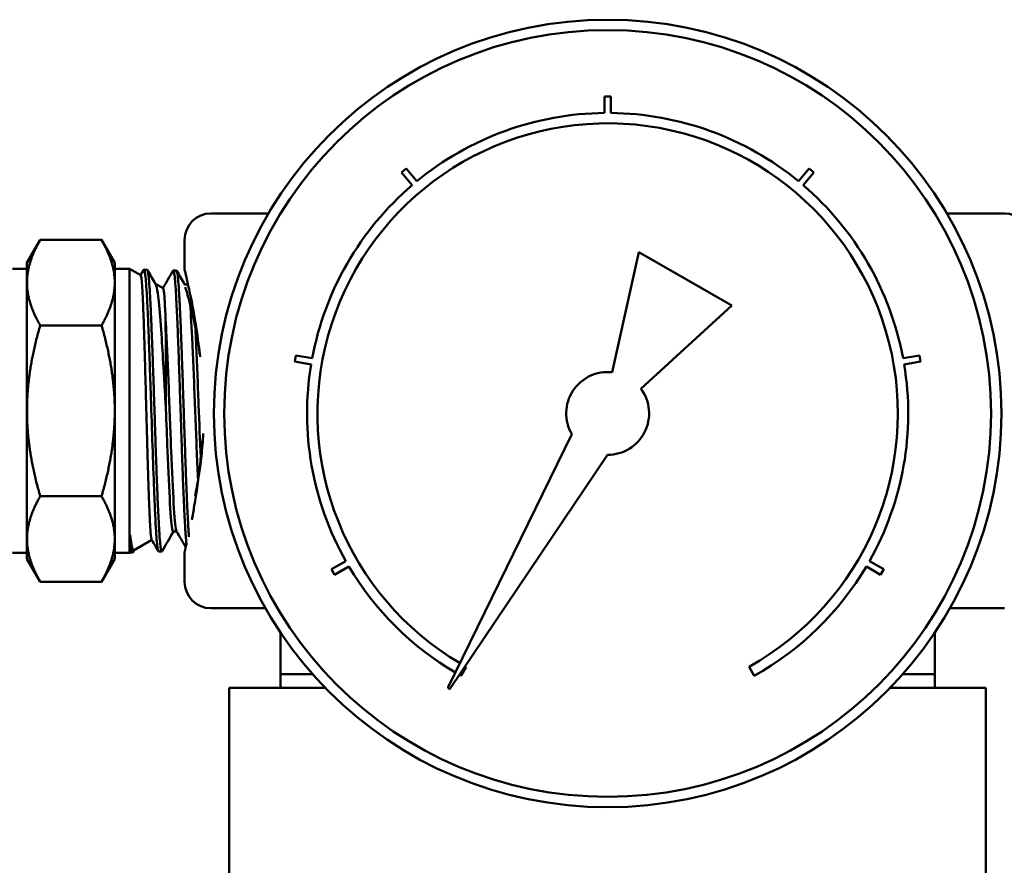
# Model space of a CAD drawing. Header units: inches. Extents: x 1 to 203, y 4 to 128.
# Tile 42 of 51: x 98.98 to 100.85, y 108.75 to 110.35. Entities that reach past the tile are written whole.
import ezdxf

# ---------------------------------------------------------------- set-up
doc = ezdxf.new("R2010")
doc.units = ezdxf.units.IN
doc.header["$LTSCALE"] = 6
doc.header["$MEASUREMENT"] = 0
doc.layers.add('Visible (ANSI)', color=7, linetype='Continuous', lineweight=50)

msp = doc.modelspace()

# ---------------------------------------------------------------- linework, layer by layer
at = {"layer": 'Visible (ANSI)'}
for p, q in [((100.1027, 110.206), (100.0908, 110.206)), ((100.0908, 110.206), (100.0908, 110.1746)), ((100.1027, 110.1746), (100.1027, 110.206)), ((99.7141, 110.0689), (99.7051, 110.0613)), ((99.7343, 110.0448), (99.7141, 110.0689)), ((100.4794, 110.0689), (100.4592, 110.0448)), ((100.4884, 110.0613), (100.4794, 110.0689)), ((99.7051, 110.0613), (99.7253, 110.0372)), ((100.4682, 110.0372), (100.4884, 110.0613)), ((99.4524, 109.9837), (99.3433, 109.9837)), ((100.8503, 109.9837), (100.7411, 109.9837)), ((98.9939, 109.89), (99.019, 109.9335)), ((99.1355, 109.9335), (99.019, 109.9335)), ((99.1606, 109.89), (99.1355, 109.9335)), ((99.2933, 109.9337), (99.2933, 109.8762)), ((100.1562, 109.9104), (100.1056, 109.682)), ((100.3326, 109.8085), (100.1562, 109.9104)), ((98.9661, 109.8787), (98.9939, 109.8787)), ((98.9939, 109.89), (98.9939, 109.8523)), ((99.1606, 109.89), (99.1606, 109.8523)), ((99.1884, 109.8787), (99.1606, 109.8787)), ((99.1884, 109.3387), (99.1884, 109.8787)), ((99.21, 109.8662), (99.1884, 109.8787)), ((99.2098, 109.8664), (99.2157, 109.8766)), ((99.2222, 109.8768), (99.2162, 109.877)), ((99.2777, 109.8751), (99.2717, 109.8753)), ((98.9939, 109.8523), (98.9939, 109.6087)), ((99.1606, 109.8523), (99.1606, 109.6087)), ((99.2524, 109.8418), (99.2378, 109.8502)), ((99.2998, 109.8487), (99.2932, 109.8487)), ((100.1601, 109.6505), (100.3326, 109.8085)), ((99.1355, 109.7711), (99.019, 109.7711)), ((99.5046, 109.7141), (99.5025, 109.7025)), ((99.5356, 109.7087), (99.5046, 109.7141)), ((100.6889, 109.7141), (100.6579, 109.7087)), ((100.691, 109.7025), (100.6889, 109.7141)), ((99.5025, 109.7025), (99.5336, 109.697)), ((100.6599, 109.697), (100.691, 109.7025)), ((98.9939, 109.6087), (98.9939, 109.3651)), ((99.1606, 109.6087), (99.1606, 109.3651)), ((100.0286, 109.5643), (99.7941, 109.0835)), ((99.7975, 109.0815), (100.0966, 109.525)), ((99.1355, 109.4463), (99.019, 109.4463)), ((99.3, 109.3925), (99.3, 109.3925)), ((99.1899, 109.3729), (99.1899, 109.3396)), ((99.2783, 109.3792), (99.2717, 109.3792)), ((99.3012, 109.3748), (99.3012, 109.3748)), ((98.9939, 109.3651), (98.9939, 109.3275)), ((99.1606, 109.3651), (99.1606, 109.3275)), ((99.231, 109.3633), (99.1965, 109.3434)), ((98.9661, 109.3387), (98.9939, 109.3387)), ((99.1884, 109.3387), (99.1606, 109.3387)), ((99.1899, 109.3396), (99.1884, 109.3387)), ((99.1944, 109.3398), (99.1899, 109.3396)), ((99.1969, 109.3436), (99.1949, 109.3402)), ((99.2499, 109.3415), (99.2439, 109.3413)), ((99.2933, 109.3412), (99.2933, 109.2837)), ((98.9939, 109.3275), (99.019, 109.284)), ((99.1606, 109.3275), (99.1355, 109.284)), ((99.5994, 109.3234), (99.5722, 109.3077)), ((100.6213, 109.3077), (100.5941, 109.3234)), ((99.5722, 109.3077), (99.5781, 109.2974)), ((99.5781, 109.2974), (99.6053, 109.3132)), ((100.5882, 109.3132), (100.6154, 109.2974)), ((100.6154, 109.2974), (100.6213, 109.3077)), ((99.1355, 109.284), (99.019, 109.284)), ((99.4466, 109.2337), (99.3433, 109.2337)), ((100.8503, 109.2337), (100.7469, 109.2337)), ((99.4753, 109.1874), (99.4753, 109.0827)), ((100.7183, 109.1874), (100.7183, 109.0827)), ((99.8182, 109.1054), (99.828, 109.1225)), ((100.3655, 109.1225), (100.3753, 109.1054)), ((99.5359, 109.1087), (99.4753, 109.1087)), ((100.7183, 109.1087), (100.6576, 109.1087)), ((99.382, 109.0827), (99.3782, 109.0827)), ((99.3782, 109.0827), (99.3782, 108.6117)), ((99.56, 109.0827), (99.382, 109.0827)), ((100.8115, 109.0827), (100.6335, 109.0827)), ((100.8153, 109.0827), (100.8115, 109.0827)), ((100.8153, 109.0827), (100.8153, 108.6117))]:
    msp.add_line(p, q, dxfattribs=at)
for radius in [0.748, 0.7283]:
    msp.add_circle((100.0968, 109.6037), radius, dxfattribs=at)
for centre, radius, start, end in [((100.0968, 109.6037), 0.5709, 90.5927, 129.4073), ((100.0968, 109.6037), 0.5709, 50.5927, 89.4073), ((100.0968, 109.6037), 0.5512, 299.1815, 239.4274), ((100.0968, 109.6037), 0.5709, 130.5927, 169.4073), ((100.0968, 109.6037), 0.5709, 10.5927, 49.4073), ((99.3433, 109.9337), 0.05, 90, 180), ((100.8503, 109.9337), 0.05, 0, 90), ((100.0968, 109.6037), 0.5709, 170.5927, 209.4073), ((100.0968, 109.6037), 0.5709, 330.5927, 9.4073), ((100.0968, 109.6037), 0.0787, 83.5782, 210.0788), ((100.0968, 109.6037), 0.0787, 269.9212, 36.4218), ((100.0968, 109.6037), 0.5709, 210.5927, 239.5854), ((100.0968, 109.6037), 0.5709, 299.2097, 329.4073), ((99.3433, 109.2837), 0.05, 180, 270), ((99.4453, 109.2037), 0.03, 87.3206, 90), ((100.7483, 109.2037), 0.03, 90, 92.6794), ((100.0968, 109.6037), 0.5512, 240.5726, 240.8185), ((100.0968, 109.6037), 0.5709, 240.4146, 240.7903), ((99.7959, 109.0826), 0.00197, 154, 326)]:
    msp.add_arc(centre, radius, start, end, dxfattribs=at)
for points, weights in [([(99.019, 109.9335), (98.9939, 109.89), (98.9939, 109.8523)], [1.5170819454, 1.63442864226, 1.63442864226]), ([(99.1606, 109.8523), (99.1606, 109.89), (99.1355, 109.9335)], [1.63442864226, 1.63442864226, 1.5170819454]), ([(98.9939, 109.8523), (98.9939, 109.8146), (99.019, 109.7711)], [1.63442864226, 1.63442864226, 1.5170819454]), ([(99.1355, 109.7711), (99.1606, 109.8146), (99.1606, 109.8523)], [1.5170819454, 1.63442864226, 1.63442864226]), ([(98.9939, 109.6087), (98.9939, 109.6841), (99.019, 109.7711)], [1.63442864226, 1.63442864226, 1.5170819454]), ([(99.1606, 109.6087), (99.1606, 109.6841), (99.1355, 109.7711)], [1.63442864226, 1.63442864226, 1.5170819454]), ([(99.019, 109.4463), (98.9939, 109.5334), (98.9939, 109.6087)], [1.5170819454, 1.63442864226, 1.63442864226]), ([(99.1355, 109.4463), (99.1606, 109.5334), (99.1606, 109.6087)], [1.5170819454, 1.63442864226, 1.63442864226]), ([(99.019, 109.4463), (98.9939, 109.4028), (98.9939, 109.3651)], [1.5170819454, 1.63442864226, 1.63442864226]), ([(99.1606, 109.3651), (99.1606, 109.4028), (99.1355, 109.4463)], [1.63442864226, 1.63442864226, 1.5170819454]), ([(98.9939, 109.3651), (98.9939, 109.3275), (99.019, 109.284)], [1.63442864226, 1.63442864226, 1.5170819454]), ([(99.1355, 109.284), (99.1606, 109.3275), (99.1606, 109.3651)], [1.5170819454, 1.63442864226, 1.63442864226])]:
    msp.add_rational_spline(points, weights, degree=2, dxfattribs=at)
for points, knots in [([(99.2157, 109.8766), (99.2161, 109.8774), (99.2166, 109.877), (99.2171, 109.8754), (99.2176, 109.8737), (99.2181, 109.8706), (99.2186, 109.8664), (99.2192, 109.8622), (99.2197, 109.8567), (99.2202, 109.85), (99.2207, 109.8433), (99.2212, 109.8354), (99.2217, 109.8265), (99.2221, 109.8176), (99.2227, 109.8077), (99.2232, 109.7967), (99.2237, 109.7857), (99.2242, 109.7738), (99.2247, 109.7613), (99.2252, 109.7488), (99.2257, 109.7356), (99.2262, 109.7216), (99.2267, 109.7076), (99.2272, 109.6932), (99.2277, 109.6785), (99.2282, 109.6638), (99.2287, 109.6487), (99.2292, 109.6334), (99.2303, 109.6027), (99.2312, 109.5723), (99.2322, 109.5424), (99.2333, 109.5125), (99.2343, 109.4847), (99.2353, 109.4591), (99.2358, 109.4463), (99.2363, 109.4345), (99.2368, 109.4235), (99.2373, 109.4125), (99.2378, 109.4024), (99.2383, 109.3933), (99.2388, 109.3841), (99.2393, 109.3762), (99.2398, 109.3694), (99.2403, 109.3626), (99.2408, 109.357), (99.2413, 109.3525), (99.2418, 109.3481), (99.2424, 109.345), (99.2429, 109.3432), (99.2432, 109.3419), (99.2436, 109.3413), (99.2439, 109.3413)], [0.06649728, 0.06649728, 0.06649728, 0.06649728, 0.0703125, 0.0703125, 0.0703125, 0.07421875, 0.07421875, 0.07421875, 0.078125, 0.078125, 0.078125, 0.08203125, 0.08203125, 0.08203125, 0.0859375, 0.0859375, 0.0859375, 0.08984375, 0.08984375, 0.08984375, 0.09375, 0.09375, 0.09375, 0.09765625, 0.09765625, 0.09765625, 0.1015625, 0.1015625, 0.1015625, 0.109375, 0.109375, 0.109375, 0.1171875, 0.1171875, 0.1171875, 0.12109375, 0.12109375, 0.12109375, 0.125, 0.125, 0.125, 0.12890625, 0.12890625, 0.12890625, 0.1328125, 0.1328125, 0.1328125, 0.13671875, 0.13671875, 0.13671875, 0.13946543, 0.13946543, 0.13946543, 0.13946543]), ([(99.2504, 109.3419), (99.2499, 109.3411), (99.2494, 109.3415), (99.249, 109.3432), (99.2487, 109.3441), (99.2485, 109.3453), (99.2482, 109.3468), (99.2479, 109.3483), (99.2477, 109.3502), (99.2474, 109.3524), (99.2469, 109.3567), (99.2464, 109.3622), (99.2459, 109.3689), (99.2456, 109.3723), (99.2454, 109.376), (99.2451, 109.3799), (99.2449, 109.3839), (99.2446, 109.3882), (99.2444, 109.3927), (99.2439, 109.4017), (99.2434, 109.4117), (99.2429, 109.4226), (99.2426, 109.4281), (99.2424, 109.4338), (99.2421, 109.4397), (99.2418, 109.4457), (99.2416, 109.4519), (99.2413, 109.4582), (99.2408, 109.4709), (99.2403, 109.4841), (99.2398, 109.498), (99.2396, 109.5049), (99.2393, 109.512), (99.2391, 109.5193), (99.2388, 109.5265), (99.2386, 109.5339), (99.2383, 109.5413), (99.2378, 109.5561), (99.2373, 109.5711), (99.2368, 109.5863), (99.2363, 109.6015), (99.2358, 109.617), (99.2353, 109.6323), (99.2348, 109.6475), (99.2343, 109.6625), (99.2338, 109.6773), (99.2333, 109.692), (99.2328, 109.7066), (99.2322, 109.7205), (99.2317, 109.7344), (99.2312, 109.7477), (99.2307, 109.7603), (99.2303, 109.7729), (99.2298, 109.7849), (99.2292, 109.7958), (99.2287, 109.8068), (99.2282, 109.8167), (99.2277, 109.8257), (99.2272, 109.8347), (99.2267, 109.8427), (99.2262, 109.8494), (99.2257, 109.8561), (99.2252, 109.8617), (99.2247, 109.866), (99.2242, 109.8702), (99.2237, 109.8733), (99.2232, 109.8751), (99.2228, 109.8762), (99.2225, 109.8768), (99.2222, 109.8768)], [0.84376559, 0.84376559, 0.84376559, 0.84376559, 0.84765625, 0.84765625, 0.84765625, 0.84960938, 0.84960938, 0.84960938, 0.8515625, 0.8515625, 0.8515625, 0.85546875, 0.85546875, 0.85546875, 0.85742188, 0.85742188, 0.85742188, 0.859375, 0.859375, 0.859375, 0.86328125, 0.86328125, 0.86328125, 0.86523438, 0.86523438, 0.86523438, 0.8671875, 0.8671875, 0.8671875, 0.87109375, 0.87109375, 0.87109375, 0.87304688, 0.87304688, 0.87304688, 0.875, 0.875, 0.875, 0.87890625, 0.87890625, 0.87890625, 0.8828125, 0.8828125, 0.8828125, 0.88671875, 0.88671875, 0.88671875, 0.890625, 0.890625, 0.890625, 0.89453125, 0.89453125, 0.89453125, 0.8984375, 0.8984375, 0.8984375, 0.90234375, 0.90234375, 0.90234375, 0.90625, 0.90625, 0.90625, 0.91015625, 0.91015625, 0.91015625, 0.9140625, 0.9140625, 0.9140625, 0.91664469, 0.91664469, 0.91664469, 0.91664469]), ([(99.2933, 109.8762), (99.2933, 109.8762), (99.2954, 109.868), (99.3025, 109.8371), (99.3074, 109.8144), (99.3149, 109.7714), (99.3181, 109.7504), (99.3207, 109.7277)], [2.8923317, 2.8923317, 2.8923317, 2.8923317, 3.1374784, 3.1374784, 3.3826251, 3.3826251, 3.5605058, 3.5605058, 3.5605058, 3.5605058]), ([(99.21, 109.8662), (99.2102, 109.8661), (99.2105, 109.8651), (99.2113, 109.861), (99.2117, 109.857), (99.213, 109.8407), (99.2138, 109.8245), (99.2151, 109.7926), (99.2156, 109.7803), (99.2169, 109.7425), (99.2176, 109.7149), (99.2189, 109.6691), (99.2194, 109.6523), (99.2207, 109.6054), (99.2214, 109.5751), (99.2227, 109.5304), (99.2231, 109.5153), (99.2244, 109.4725), (99.2253, 109.447), (99.2266, 109.4155), (99.227, 109.4062), (99.2279, 109.3902), (99.2283, 109.3835), (99.2294, 109.3697), (99.2301, 109.3649), (99.2307, 109.3637)], [-4.367767, -4.367767, -4.367767, -4.367767, -4.279577, -4.279577, -4.15158, -4.15158, -3.906273, -3.906273, -3.776219, -3.776219, -3.539082, -3.539082, -3.408293, -3.408293, -3.176596, -3.176596, -3.053298, -3.053298, -2.80991, -2.80991, -2.690528, -2.690528, -2.571367, -2.571367, -2.381815, -2.381815, -2.381815, -2.381815]), ([(99.2712, 109.8748), (99.2714, 109.8751), (99.2716, 109.8753), (99.2717, 109.8753), (99.2723, 109.8752), (99.2728, 109.8738), (99.2733, 109.8712), (99.2737, 109.8685), (99.2743, 109.8645), (99.2748, 109.8593), (99.2753, 109.8541), (99.2758, 109.8477), (99.2763, 109.8401), (99.2768, 109.8325), (99.2773, 109.8237), (99.2778, 109.8139), (99.2783, 109.8042), (99.2788, 109.7935), (99.2793, 109.7819), (99.2798, 109.7702), (99.2804, 109.7576), (99.2809, 109.7445), (99.2814, 109.7313), (99.2819, 109.7176), (99.2824, 109.7033), (99.2829, 109.689), (99.2834, 109.674), (99.2839, 109.6591), (99.2844, 109.6441), (99.2849, 109.6289), (99.2854, 109.6136), (99.286, 109.5983), (99.2865, 109.5829), (99.287, 109.5678), (99.2875, 109.5527), (99.288, 109.5379), (99.2885, 109.5234), (99.289, 109.5089), (99.2895, 109.4947), (99.29, 109.4814), (99.2905, 109.468), (99.291, 109.4553), (99.2915, 109.4433), (99.2918, 109.4373), (99.2921, 109.4315), (99.2923, 109.4259), (99.2926, 109.4203), (99.2928, 109.415), (99.293, 109.41), (99.2936, 109.3999), (99.2941, 109.3908), (99.2946, 109.3827), (99.2949, 109.3787), (99.2951, 109.3749), (99.2954, 109.3714), (99.2956, 109.368), (99.2959, 109.3649), (99.2961, 109.362), (99.2964, 109.3591), (99.2966, 109.3565), (99.2969, 109.3542)], [0.20953419, 0.20953419, 0.20953419, 0.20953419, 0.2109375, 0.2109375, 0.2109375, 0.21484375, 0.21484375, 0.21484375, 0.21875, 0.21875, 0.21875, 0.22265625, 0.22265625, 0.22265625, 0.2265625, 0.2265625, 0.2265625, 0.23046875, 0.23046875, 0.23046875, 0.234375, 0.234375, 0.234375, 0.23828125, 0.23828125, 0.23828125, 0.2421875, 0.2421875, 0.2421875, 0.24609375, 0.24609375, 0.24609375, 0.25, 0.25, 0.25, 0.25390625, 0.25390625, 0.25390625, 0.2578125, 0.2578125, 0.2578125, 0.26171875, 0.26171875, 0.26171875, 0.26367187, 0.26367187, 0.26367187, 0.265625, 0.265625, 0.265625, 0.26953125, 0.26953125, 0.26953125, 0.27148437, 0.27148437, 0.27148437, 0.2734375, 0.2734375, 0.2734375, 0.27546512, 0.27546512, 0.27546512, 0.27546512]), ([(99.3015, 109.3694), (99.3013, 109.3731), (99.301, 109.3772), (99.3007, 109.3816), (99.3002, 109.3895), (99.2997, 109.3984), (99.2992, 109.4085), (99.2986, 109.4185), (99.2981, 109.4297), (99.2976, 109.4415), (99.2971, 109.4534), (99.2966, 109.466), (99.2961, 109.4793), (99.2956, 109.4927), (99.2951, 109.5068), (99.2946, 109.5212), (99.2941, 109.5356), (99.2936, 109.5504), (99.2931, 109.5655), (99.2925, 109.5806), (99.292, 109.5961), (99.2915, 109.6113), (99.291, 109.6266), (99.2905, 109.6417), (99.29, 109.6568), (99.2895, 109.6718), (99.289, 109.6868), (99.2885, 109.7011), (99.288, 109.7154), (99.2875, 109.7292), (99.287, 109.7424), (99.2867, 109.7491), (99.2865, 109.7556), (99.2862, 109.7619), (99.286, 109.7682), (99.2857, 109.7742), (99.2854, 109.78), (99.2849, 109.7917), (99.2844, 109.8025), (99.2839, 109.8124), (99.2836, 109.8173), (99.2834, 109.8221), (99.2831, 109.8265), (99.2829, 109.8309), (99.2826, 109.835), (99.2824, 109.8389), (99.2819, 109.8465), (99.2814, 109.853), (99.2809, 109.8584), (99.2806, 109.8611), (99.2804, 109.8634), (99.2801, 109.8655), (99.2798, 109.8675), (99.2796, 109.8692), (99.2793, 109.8706), (99.2788, 109.8734), (99.2783, 109.8749), (99.2778, 109.8751), (99.2778, 109.8751), (99.2778, 109.8751), (99.2777, 109.8751)], [0.71266953, 0.71266953, 0.71266953, 0.71266953, 0.71484375, 0.71484375, 0.71484375, 0.71875, 0.71875, 0.71875, 0.72265625, 0.72265625, 0.72265625, 0.7265625, 0.7265625, 0.7265625, 0.73046875, 0.73046875, 0.73046875, 0.734375, 0.734375, 0.734375, 0.73828125, 0.73828125, 0.73828125, 0.7421875, 0.7421875, 0.7421875, 0.74609375, 0.74609375, 0.74609375, 0.75, 0.75, 0.75, 0.75195313, 0.75195313, 0.75195313, 0.75390625, 0.75390625, 0.75390625, 0.7578125, 0.7578125, 0.7578125, 0.75976563, 0.75976563, 0.75976563, 0.76171875, 0.76171875, 0.76171875, 0.765625, 0.765625, 0.765625, 0.76757813, 0.76757813, 0.76757813, 0.76953125, 0.76953125, 0.76953125, 0.7734375, 0.7734375, 0.7734375, 0.7736677, 0.7736677, 0.7736677, 0.7736677]), ([(99.2577, 109.6124), (99.257, 109.6247), (99.2563, 109.6369), (99.255, 109.6603), (99.2543, 109.6714), (99.2523, 109.7051), (99.251, 109.7266), (99.2482, 109.7693), (99.2465, 109.7914), (99.2439, 109.818), (99.2431, 109.8254), (99.241, 109.8403), (99.2397, 109.847), (99.2382, 109.8495)], [-2.9601901, -2.9601901, -2.9601901, -2.9601901, -2.8619623, -2.8619623, -2.7712936, -2.7712936, -2.5819164, -2.5819164, -2.3590048, -2.3590048, -2.2521836, -2.2521836, -2.0941489, -2.0941489, -2.0941489, -2.0941489]), ([(99.2524, 109.8418), (99.2528, 109.8415), (99.2531, 109.8403), (99.2538, 109.836), (99.2541, 109.8335), (99.2549, 109.825), (99.2554, 109.8181), (99.2563, 109.8015), (99.2568, 109.7922), (99.2572, 109.7817)], [-0.4247475, -0.4247475, -0.4247475, -0.4247475, -0.3262072, -0.3262072, -0.2474984, -0.2474984, -0.1193629, -0.1193629, 0, 0, 0, 0]), ([(99.3231, 109.7112), (99.3221, 109.7192), (99.3209, 109.7269), (99.3197, 109.7344), (99.3176, 109.7471), (99.3154, 109.7592), (99.3131, 109.7702), (99.3108, 109.7813), (99.3085, 109.7914), (99.3063, 109.8004), (99.3042, 109.8094), (99.3021, 109.8173), (99.3003, 109.8239), (99.2985, 109.8305), (99.297, 109.8357), (99.2959, 109.8397), (99.2954, 109.8413), (99.295, 109.8427), (99.2947, 109.8439)], [0.1415984, 0.1415984, 0.1415984, 0.1415984, 0.1764706, 0.1764706, 0.1764706, 0.2352941, 0.2352941, 0.2352941, 0.2941176, 0.2941176, 0.2941176, 0.3529412, 0.3529412, 0.3529412, 0.4117647, 0.4117647, 0.4117647, 0.4355993, 0.4355993, 0.4355993, 0.4355993]), ([(99.3038, 109.8107), (99.3052, 109.7929), (99.3067, 109.7668), (99.3098, 109.7013), (99.3113, 109.6611), (99.3145, 109.5796), (99.3161, 109.5384), (99.318, 109.4937), (99.3184, 109.4854), (99.3188, 109.4775)], [0.34207927, 0.34207927, 0.34207927, 0.34207927, 0.34870491, 0.34870491, 0.355862, 0.355862, 0.36301909, 0.36301909, 0.36472876, 0.36472876, 0.36472876, 0.36472876]), ([(99.2572, 109.7817), (99.2576, 109.7759), (99.2579, 109.7698), (99.2598, 109.7328), (99.2614, 109.6948), (99.2646, 109.6142), (99.2661, 109.5717), (99.2693, 109.4942), (99.2709, 109.4592), (99.274, 109.4064), (99.2756, 109.3887), (99.2775, 109.381), (99.2778, 109.3801), (99.278, 109.3797)], [0.26130226, 0.26130226, 0.26130226, 0.26130226, 0.26281984, 0.26281984, 0.26997693, 0.26997693, 0.27713402, 0.27713402, 0.28429111, 0.28429111, 0.2914482, 0.2914482, 0.29270314, 0.29270314, 0.29270314, 0.29270314]), ([(99.2572, 109.7817), (99.2572, 109.7713), (99.2573, 109.7598), (99.2574, 109.7341), (99.2575, 109.72), (99.2575, 109.6913), (99.2575, 109.6767), (99.2575, 109.6456), (99.2576, 109.629), (99.2577, 109.6124)], [-0.4848641, -0.4848641, -0.4848641, -0.4848641, -0.3655911, -0.3655911, -0.2422181, -0.2422181, -0.1263162, -0.1263162, 0, 0, 0, 0]), ([(99.3135, 109.7685), (99.314, 109.7583), (99.3146, 109.7472), (99.3167, 109.7013), (99.3183, 109.6611), (99.3212, 109.5861), (99.3225, 109.5514), (99.3238, 109.5198)], [0.34620058, 0.34620058, 0.34620058, 0.34620058, 0.34870491, 0.34870491, 0.355862, 0.355862, 0.36188535, 0.36188535, 0.36188535, 0.36188535]), ([(99.2577, 109.6124), (99.2587, 109.5854), (99.2597, 109.5584), (99.2624, 109.4942), (99.2639, 109.4592), (99.2671, 109.4064), (99.2687, 109.3887), (99.2707, 109.3801), (99.2712, 109.3792), (99.2717, 109.3792)], [0.27243666, 0.27243666, 0.27243666, 0.27243666, 0.27713402, 0.27713402, 0.28429111, 0.28429111, 0.2914482, 0.2914482, 0.29359391, 0.29359391, 0.29359391, 0.29359391]), ([(99.313, 109.4467), (99.313, 109.4469), (99.3131, 109.447), (99.3131, 109.4472), (99.3154, 109.4582), (99.3176, 109.4703), (99.3197, 109.483), (99.3217, 109.4957), (99.3236, 109.509), (99.3251, 109.5229), (99.3267, 109.5367), (99.3279, 109.551), (99.3287, 109.5654), (99.3287, 109.5655), (99.3287, 109.5655), (99.3287, 109.5656)], [0.7639053, 0.7639053, 0.7639053, 0.7639053, 0.7647059, 0.7647059, 0.7647059, 0.8235294, 0.8235294, 0.8235294, 0.8823529, 0.8823529, 0.8823529, 0.9411765, 0.9411765, 0.9411765, 0.9414006, 0.9414006, 0.9414006, 0.9414006]), ([(99.3261, 109.552), (99.3254, 109.5388), (99.3244, 109.5256), (99.3202, 109.4814), (99.3159, 109.452), (99.3101, 109.4189), (99.3085, 109.4101), (99.3068, 109.4018)], [0.1401087, 0.1401087, 0.1401087, 0.1401087, 0.2369086, 0.2369086, 0.4738172, 0.4738172, 0.5632939, 0.5632939, 0.5632939, 0.5632939]), ([(99.1965, 109.3434), (99.1959, 109.3431), (99.1953, 109.3435), (99.1939, 109.3468), (99.1931, 109.3503), (99.1915, 109.3599), (99.1907, 109.3658), (99.1899, 109.3729)], [-0.3416653, -0.3416653, -0.3416653, -0.3416653, -0.2487567, -0.2487567, -0.1184711, -0.1184711, -0.000001, -0.000001, -0.000001, -0.000001]), ([(99.1949, 109.3402), (99.1948, 109.34), (99.1946, 109.3398), (99.1945, 109.3398), (99.1942, 109.3397), (99.194, 109.34), (99.1937, 109.3405), (99.1935, 109.3411), (99.1932, 109.342), (99.193, 109.3432), (99.1925, 109.3457), (99.192, 109.3494), (99.1915, 109.3543), (99.191, 109.3593), (99.1905, 109.3656), (99.1899, 109.3729)], [0.98718444, 0.98718444, 0.98718444, 0.98718444, 0.98828125, 0.98828125, 0.98828125, 0.99023438, 0.99023438, 0.99023438, 0.9921875, 0.9921875, 0.9921875, 0.99609375, 0.99609375, 0.99609375, 1, 1, 1, 1])]:
    msp.add_open_spline(points, degree=3, knots=knots, dxfattribs=at)
for points in [[(99.2227, 109.8764), (99.2278, 109.8674), (99.233, 109.8584), (99.2382, 109.8495)], [(99.2522, 109.8419), (99.2585, 109.8529), (99.2648, 109.8638), (99.2712, 109.8748)], [(99.2782, 109.8746), (99.2833, 109.8659), (99.2884, 109.8571), (99.2935, 109.8483)], [(99.2933, 109.8486), (99.2933, 109.8487), (99.2932, 109.8487), (99.2932, 109.8487)], [(99.3207, 109.7277), (99.3212, 109.7237), (99.3217, 109.7196), (99.3221, 109.7154)], [(99.272, 109.3792), (99.2648, 109.3667), (99.2576, 109.3543), (99.2504, 109.3419)], [(99.2953, 109.3497), (99.2896, 109.3597), (99.2838, 109.3697), (99.278, 109.3797)], [(99.2434, 109.3418), (99.2392, 109.3491), (99.235, 109.3564), (99.2307, 109.3637)], [(99.2964, 109.3539), (99.2944, 109.3456), (99.2933, 109.3412), (99.2933, 109.3412)]]:
    msp.add_open_spline(points, degree=3, dxfattribs=at)

doc.saveas('drawing.dxf')
